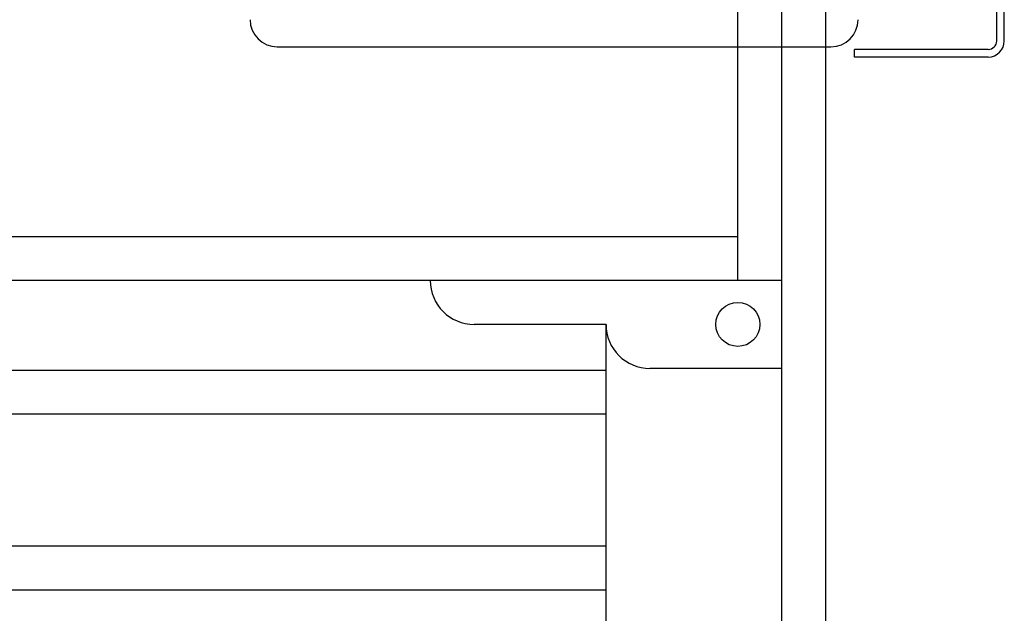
# Model space of a CAD drawing. Header units: inches. Extents: x 169.6 to 213.7, y 195.1 to 247.7.
# Tile 23 of 51: x 206 to 206.7, y 204.2 to 204.6. Entities that reach past the tile are written whole.
import ezdxf

# ---------------------------------------------------------------- set-up
doc = ezdxf.new("R2010")
doc.units = ezdxf.units.IN
doc.header["$LTSCALE"] = 0.25
doc.header["$MEASUREMENT"] = 0
doc.layers.add('RHX RH F.O.H.', color=7, linetype='Continuous')

msp = doc.modelspace()

# ---------------------------------------------------------------- linework, layer by layer
at = {"layer": 'RHX RH F.O.H.'}
for p, q in [((206.51555, 204.4321), (206.51555, 205.54343)), ((206.5468, 200.6821), (206.5468, 205.4321)), ((206.57805, 200.6821), (206.57805, 204.88858)), ((206.5468, 204.4321), (201.2343, 204.4321)), ((206.4218, 204.40085), (206.32805, 204.40085)), ((206.4218, 200.6821), (206.4218, 204.40085)), ((201.3593, 204.36842), (206.4218, 204.36842)), ((206.5468, 204.3696), (206.45305, 204.3696)), ((201.3593, 204.33717), (206.4218, 204.33717)), ((201.3593, 204.24342), (206.4218, 204.24342)), ((201.3593, 204.21217), (206.4218, 204.21217))]:
    msp.add_line(p, q, dxfattribs=at)
at = {"layer": 'RHX RH F.O.H.', "linetype": 'Continuous'}
for p, q in [((206.69962, 204.60238), (206.69962, 204.83498)), ((206.70502, 204.60238), (206.70502, 204.83498)), ((206.18802, 204.59822), (206.58177, 204.59822)), ((206.59852, 204.59098), (206.59852, 204.59638)), ((206.69362, 204.59638), (206.59852, 204.59638)), ((206.69362, 204.59098), (206.59852, 204.59098)), ((201.26555, 204.46335), (206.51555, 204.46335))]:
    msp.add_line(p, q, dxfattribs=at)
at = {"layer": 'RHX RH F.O.H.'}
msp.add_circle((206.51555, 204.40085), 0.01562, dxfattribs=at)
at = {"layer": 'RHX RH F.O.H.', "linetype": 'Continuous'}
for centre, radius, start, end in [((206.18802, 204.61751), 0.0193, 180, 270), ((206.58177, 204.61751), 0.0193, 270, 0), ((206.69362, 204.60238), 0.0114, 270, 0), ((206.69362, 204.60238), 0.006, 270, 0), ((206.32805, 204.4321), 0.03125, 180, 270), ((206.45305, 204.40085), 0.03125, 180, 270)]:
    msp.add_arc(centre, radius, start, end, dxfattribs=at)

doc.saveas('drawing.dxf')
